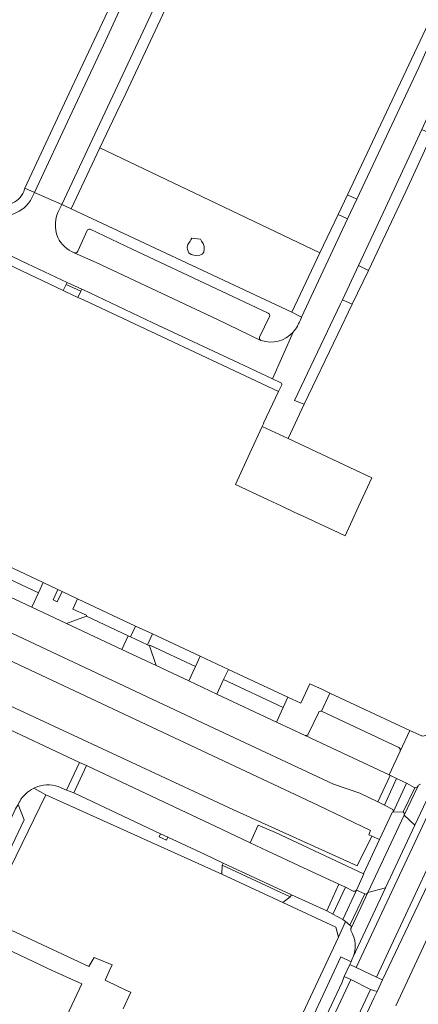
# Model space of a CAD drawing. Header units: metres. Extents: x 151213 to 156373, y 469495 to 475754.
# Tile 161 of 230: x 153879 to 153954, y 473672 to 473857. Entities that reach past the tile are written whole.
import ezdxf

# ---------------------------------------------------------------- set-up
doc = ezdxf.new("R2010")
doc.units = ezdxf.units.M
for name, color, linetype, lineweight in [('B-WE-OG-TERREIN_BEGROEID-GV', 252, 'Continuous', 18), ('B-WE-VH-GESLOTENVERHARDING_ASFALT-GV', 252, 'Continuous', 18), ('B-WE-VH-OPENVERHARDING_BETONELEMENT-GV', 252, 'Continuous', 18), ('B-WE-VH-OPENVERHARDING_BETONSTRAATSTEEN-GV', 252, 'Continuous', 18), ('B-WE-VH-OPENVERHARDING_STRAATBAKSTEEN-GV', 252, 'Continuous', 18), ('B-WE-VH-OPENVERHARDING_TEGEL-GV', 252, 'Continuous', 18)]:
    doc.layers.add(name, color=color, linetype=linetype, lineweight=lineweight)

msp = doc.modelspace()

# ---------------------------------------------------------------- linework, layer by layer
at = {"layer": 'B-WE-OG-TERREIN_BEGROEID-GV', "flags": 128}
for points in [[(153888.942, 473821.171), (153930.358, 473801.741), (153935.63, 473812.9), (153894.341, 473832.556)], [(153911.6, 473815.656), (153913.213, 473815.44), (153913.428, 473815.059), (153913.708, 473814.666), (153913.911, 473814.094), (153913.924, 473813.548), (153913.822, 473813.015), (153913.517, 473812.647), (153913.124, 473812.469), (153912.4, 473812.38), (153911.968, 473812.431), (153911.447, 473812.57), (153911.041, 473812.862), (153910.787, 473813.523), (153910.711, 473813.916), (153910.825, 473814.463), (153911.269, 473815.047), (153911.435, 473815.313)], [(153913.213, 473815.44), (153911.6, 473815.656), (153911.435, 473815.313), (153911.269, 473815.047), (153910.825, 473814.463), (153910.711, 473813.916), (153910.787, 473813.523), (153911.041, 473812.862), (153911.447, 473812.57), (153911.968, 473812.431), (153912.4, 473812.38), (153913.124, 473812.469), (153913.517, 473812.647), (153913.822, 473813.015), (153913.924, 473813.548), (153913.911, 473814.094), (153913.708, 473814.666), (153913.428, 473815.059)]]:
    msp.add_lwpolyline(points, close=True, dxfattribs=at)
for points in [[(153698.572, 473819.759), (153698.253, 473819.302), (153700.177, 473818.327), (153701, 473817.91), (153701.412, 473818.723), (153708.58, 473815.47), (153797.91, 473773.83), (153799.3, 473773.12), (153935.22, 473709.28), (153945.136, 473704.547), (153944.77, 473703.72), (153945.368, 473703.457), (153946.784, 473702.834), (153949.235, 473708.039), (153949.352, 473707.949)], [(153949.143, 473708.551), (153947.701, 473709.266), (153946.474, 473709.872), (153943.092, 473711.539), (153938.194, 473713.202), (153915.731, 473723.719), (153859.035, 473750.339)], [(153874.122, 473724.962), (153890.545, 473717.266), (153891.826, 473716.688), (153893.001, 473716.149), (153917.184, 473704.749), (153922.526, 473702.213), (153924.022, 473705.515), (153927.285, 473704.129), (153943.764, 473696.419), (153946.784, 473702.834), (153945.368, 473703.457), (153942.58, 473697.89), (153919.28, 473708.43), (153875.794, 473728.75)], [(153949.877, 473671.625), (153958.083, 473689.312), (153960.327, 473693.998), (153961.031, 473694.482), (153961.794, 473696.164), (153957.636, 473698.118), (153955.925, 473694.573), (153955.225, 473693.089), (153947.383, 473676.497), (153946.33, 473674.317), (153945.755, 473673.078), (153938.333, 473657.195)]]:
    msp.add_lwpolyline(points, dxfattribs=at)
at = {"layer": 'B-WE-OG-TERREIN_BEGROEID-GV'}
msp.add_lwpolyline([(153949.352, 473707.949, 0.3836192), (153949.143, 473708.551)], format="xyb", dxfattribs=at)
at = {"layer": 'B-WE-VH-GESLOTENVERHARDING_ASFALT-GV', "flags": 128}
for points in [[(153958.492, 473716.177), (153958.32, 473715.816), (153953.447, 473705.495), (153947.937, 473693.757), (153941.789, 473680.681), (153941.68, 473680.449), (153941.669, 473680.425), (153941.461, 473679.903), (153941.25, 473679.368), (153942.434, 473678.795), (153959.7, 473715.594)], [(153946.25, 473677.025), (153963.407, 473713.786), (153959.7, 473715.594), (153942.434, 473678.795)], [(153946.25, 473677.025), (153947.383, 473676.497), (153955.225, 473693.089), (153955.925, 473694.573), (153957.636, 473698.118), (153964.644, 473713.193), (153963.407, 473713.786)], [(153951.436, 473707.401), (153944.622, 473692.899), (153947.937, 473693.757), (153953.447, 473705.495)], [(153941.418, 473676.572), (153945.11, 473674.721), (153946.33, 473674.317), (153947.383, 473676.497), (153946.25, 473677.025), (153942.434, 473678.795), (153941.25, 473679.368), (153940.194, 473677.14)]]:
    msp.add_lwpolyline(points, close=True, dxfattribs=at)
for points in [[(153954.021, 473712.896), (153951.436, 473707.401), (153953.447, 473705.495), (153958.32, 473715.816)], [(153941.789, 473680.681), (153947.937, 473693.757), (153944.622, 473692.899), (153941.469, 473686.211)], [(153941.469, 473686.211), (153941.447, 473686.164)], [(153892.319, 473572.04), (153941.418, 473676.572), (153940.194, 473677.14), (153939.762, 473676.089), (153934.76, 473665.411), (153933.976, 473663.737), (153932.349, 473660.243), (153930.757, 473656.906), (153924.61, 473643.797), (153923.152, 473640.799), (153921.716, 473637.623), (153916.309, 473625.954), (153913.044, 473619.02), (153907.898, 473608.171), (153907.671, 473607.661), (153904.672, 473601.261), (153899.602, 473590.449), (153898.989, 473589.057), (153895.922, 473582.554), (153889.176, 473568.258), (153888.9, 473567.608)], [(153902.474, 473575.879), (153903.577, 473582.966), (153904.813, 473587.591), (153907.119, 473593.569), (153945.11, 473674.721), (153941.418, 473676.572), (153892.319, 473572.04)], [(153907.729, 473591.933), (153913.843, 473604.889), (153922.112, 473622.598), (153929.151, 473637.646), (153938.333, 473657.195), (153945.755, 473673.078), (153946.33, 473674.317), (153945.11, 473674.721), (153907.119, 473593.569), (153904.813, 473587.591), (153903.577, 473582.966), (153902.474, 473575.879), (153899.963, 473548.898)]]:
    msp.add_lwpolyline(points, dxfattribs=at)
at = {"layer": 'B-WE-VH-GESLOTENVERHARDING_ASFALT-GV'}
for points in [[(153954.501, 473713.197, 0.2825111), (153954.021, 473712.896)], [(153941.447, 473686.164, 0.1151186), (153941.441, 473685.747)], [(153941.441, 473685.747, -0.2475307), (153941.789, 473680.681)]]:
    msp.add_lwpolyline(points, format="xyb", dxfattribs=at)
at = {"layer": 'B-WE-VH-OPENVERHARDING_BETONELEMENT-GV', "flags": 128}
for points in [[(153888.04, 473806.941), (153890.785, 473805.681), (153890.979, 473806.071), (153888.238, 473807.342)], [(153905.737, 473703.923), (153905.463, 473703.334), (153906.823, 473702.702), (153907.097, 473703.292)], [(153930.035, 473692.067), (153930.26, 473692.45), (153917.482, 473698.418), (153917.292, 473698.01)]]:
    msp.add_lwpolyline(points, close=True, dxfattribs=at)
at = {"layer": 'B-WE-VH-OPENVERHARDING_BETONSTRAATSTEEN-GV', "flags": 128}
for points in [[(153939.014, 473820.065), (153940.82, 473819.236), (153942.56, 473822.935), (153940.769, 473823.778)], [(153944.74, 473809.6), (153942.846, 473810.489), (153939.842, 473804.091), (153941.666, 473803.235)], [(153890.785, 473805.681), (153888.04, 473806.941), (153887.475, 473805.797), (153887.816, 473805.639), (153890.214, 473804.528)], [(153937.983, 473760.903), (153940.323, 473759.809), (153941.661, 473762.7), (153942.876, 473765.325), (153944.106, 473767.983), (153945.359, 473770.691), (153929.64, 473778.07), (153924.818, 473780.333), (153922.472, 473775.337), (153919.786, 473769.409), (153925.928, 473766.538), (153928.347, 473765.407), (153930.787, 473764.266), (153933.142, 473763.166), (153935.65, 473761.993)], [(153887.286, 473749.338), (153886.358, 473747.447), (153885.563, 473747.822), (153886.455, 473749.743), (153883.726, 473751.037), (153882.825, 473749.117), (153881.568, 473746.388), (153888.085, 473743.337), (153891.814, 473744.705), (153891.817, 473744.902), (153889.25, 473746.044), (153890.167, 473748.006)], [(153891.814, 473744.705), (153888.085, 473743.337), (153898.477, 473738.454), (153899.672, 473741.032)], [(153901.021, 473742.884), (153900.081, 473740.824), (153903.251, 473739.351), (153904.208, 473741.404)], [(153903.643, 473739.192), (153903.251, 473739.351), (153900.081, 473740.824), (153899.672, 473741.032), (153898.477, 473738.454), (153904.907, 473735.458)], [(153912.275, 473735.295), (153911.019, 473732.582), (153916.275, 473730.112), (153917.554, 473732.851), (153918.465, 473734.732), (153913.188, 473737.194)], [(153889.437, 473711.57), (153891.826, 473716.688), (153890.545, 473717.266), (153888.095, 473712.098)], [(153936.925, 473689.471), (153939.155, 473694.444), (153934.136, 473696.768), (153932.391, 473697.605), (153925.698, 473700.707), (153922.526, 473702.213), (153917.184, 473704.749), (153893.001, 473716.149), (153891.826, 473716.688), (153889.437, 473711.57), (153905.737, 473703.923), (153907.097, 473703.292), (153914.112, 473700.033), (153917.482, 473698.418), (153930.26, 473692.45)], [(153948.764, 473714.862), (153946.474, 473709.872), (153947.701, 473709.266), (153950.01, 473714.266), (153948.983, 473714.781)], [(153872.215, 473694.892), (153875.044, 473695.813), (153880.17, 473706.535), (153879.016, 473709.408), (153878.515, 473708.587)], [(153939.155, 473694.444), (153936.925, 473689.471), (153938.047, 473688.799), (153940.407, 473693.873)], [(153940.397, 473687.46), (153941.255, 473686.78), (153944.02, 473692.622), (153942.474, 473693.323), (153939.906, 473687.849)]]:
    msp.add_lwpolyline(points, close=True, dxfattribs=at)
for points in [[(153891.949, 473817.053), (153890.202, 473813.175)], [(153925.939, 473801.572), (153916.106, 473806.21), (153900.388, 473813.579), (153892.527, 473817.308)], [(153889.533, 473812.899), (153893.64, 473811.056), (153916.435, 473800.385), (153924.556, 473796.437)], [(153924.298, 473797.071), (153926.155, 473800.943)], [(153935.935, 473726.878), (153937.504, 473730.277), (153936.073, 473730.948), (153933.728, 473732.048), (153932.014, 473728.43), (153929.626, 473729.53), (153928.725, 473727.611)], [(153928.725, 473727.611), (153927.461, 473724.864), (153932.837, 473722.355)], [(153935.335, 473726.61), (153933.445, 473722.58)], [(153933.445, 473722.58), (153935.335, 473726.61)], [(153950.389, 473720.102), (153935.935, 473726.878)], [(153887.075, 473712.552), (153888.095, 473712.098), (153890.545, 473717.266), (153874.122, 473724.962), (153871.604, 473719.903)], [(153932.837, 473722.355), (153940.835, 473718.609), (153948.588, 473714.946), (153950.662, 473719.43)], [(153949.352, 473707.949), (153951.84, 473713.412), (153950.01, 473714.266), (153947.701, 473709.266), (153949.143, 473708.551)], [(153881.954, 473712.454), (153882.691, 473712.754)], [(153953.404, 473712.556), (153951.23, 473708.033)], [(153951.436, 473707.401), (153954.021, 473712.896)], [(153878.515, 473708.587), (153879.016, 473709.408), (153879.23, 473709.831), (153879.311, 473709.98)], [(153940.407, 473693.873), (153938.047, 473688.799), (153939.906, 473687.849), (153942.474, 473693.323)], [(153941.885, 473693.14), (153940.407, 473693.873)], [(153944.02, 473692.622), (153941.255, 473686.78)], [(153941.469, 473686.211), (153944.622, 473692.899)], [(153898.687, 473671.065), (153900.15, 473674.184), (153900.113, 473674.168), (153899.204, 473674.595), (153895.713, 473676.247), (153895.314, 473676.437), (153896.119, 473678.158), (153896.66, 473679.34), (153893.3, 473680.69), (153892.27, 473679), (153874.71, 473687.21)], [(153873.11, 473684.06), (153885.497, 473678.202), (153890.974, 473675.727), (153889.604, 473672.826), (153886.013, 473665.239)]]:
    msp.add_lwpolyline(points, dxfattribs=at)
at = {"layer": 'B-WE-VH-OPENVERHARDING_BETONSTRAATSTEEN-GV'}
for points in [[(153892.527, 473817.308, 0.3514931), (153891.949, 473817.053)], [(153890.202, 473813.175, -0.3797822), (153889.533, 473812.899)], [(153926.155, 473800.943, 0.4550748), (153925.939, 473801.572)], [(153924.556, 473796.437, -0.3814396), (153924.298, 473797.071)], [(153935.935, 473726.878, 0.4128538), (153935.335, 473726.61)], [(153935.335, 473726.61, -0.4128538), (153935.935, 473726.878)], [(153933.445, 473722.58, -0.3831031), (153932.837, 473722.355)], [(153932.837, 473722.355, 0.3831031), (153933.445, 473722.58)], [(153950.662, 473719.43, 0.3438311), (153950.389, 473720.102)], [(153879.311, 473709.98, -0.1530138), (153881.954, 473712.454)], [(153882.691, 473712.754, -0.1934404), (153887.075, 473712.552)], [(153954.021, 473712.896, -0.3208332), (153953.404, 473712.556)], [(153949.143, 473708.551, -0.3836192), (153949.352, 473707.949)], [(153951.23, 473708.033, -0.2530938), (153951.436, 473707.401)], [(153942.474, 473693.323, -0.2831056), (153941.885, 473693.14)], [(153944.622, 473692.899, -0.3538154), (153944.02, 473692.622)], [(153941.255, 473686.78, -0.3898724), (153941.469, 473686.211)]]:
    msp.add_lwpolyline(points, format="xyb", dxfattribs=at)
at = {"layer": 'B-WE-VH-OPENVERHARDING_STRAATBAKSTEEN-GV', "flags": 128}
for points in [[(153898.678, 473859.732), (153895, 473851.85), (153889.17, 473839.37), (153882.09, 473824.223), (153887.2, 473821.947), (153912.966, 473876.938)], [(153928.417, 473788.003), (153927.83, 473786.871), (153925.027, 473780.965), (153925.099, 473780.931), (153924.818, 473780.333), (153929.64, 473778.07), (153932.65, 473784.5), (153930.87, 473785.21), (153939.48, 473803.32), (153939.842, 473804.091), (153942.846, 473810.489), (153947.94, 473821.34), (153954.737, 473836.046), (153956.01, 473838.8), (153962.545, 473852.441), (153962.587, 473852.528), (153962.56, 473852.54), (153957.452, 473854.921), (153954.2, 473847.68), (153942.56, 473822.935), (153940.82, 473819.236), (153932.148, 473800.802), (153932.179, 473800.786), (153931.698, 473799.761)], [(153836.036, 473831.887), (153836.27, 473831.802), (153843.297, 473828.468), (153850.783, 473824.947), (153850.793, 473824.942), (153856.259, 473822.386), (153866.154, 473817.672), (153871.445, 473815.248), (153880.762, 473810.84), (153888.238, 473807.342), (153890.979, 473806.071), (153891.144, 473805.98), (153904.291, 473799.758), (153920.321, 473792.279), (153926.742, 473789.251), (153930.587, 473798.001)], [(153886.801, 473821.056), (153887.2, 473821.947), (153882.09, 473824.223), (153881.608, 473823.203)], [(153924.572, 473796.43), (153924.559, 473796.436), (153924.557, 473796.437), (153924.556, 473796.437), (153916.435, 473800.385), (153893.64, 473811.056), (153889.533, 473812.899)], [(153930.587, 473798.001), (153926.742, 473789.251), (153928.279, 473788.528)], [(153859.035, 473750.339), (153915.731, 473723.719), (153938.194, 473713.202), (153943.092, 473711.539), (153946.474, 473709.872), (153948.764, 473714.862), (153948.588, 473714.946), (153940.835, 473718.609), (153932.837, 473722.355), (153927.461, 473724.864), (153916.275, 473730.112), (153911.019, 473732.582), (153904.907, 473735.458), (153898.477, 473738.454), (153888.085, 473743.337), (153881.568, 473746.388), (153869.299, 473752.153)]]:
    msp.add_lwpolyline(points, dxfattribs=at)
at = {"layer": 'B-WE-VH-OPENVERHARDING_STRAATBAKSTEEN-GV'}
for points in [[(153881.608, 473823.203, -0.3953893), (153873.679, 473820.358)], [(153886.483, 473815.771, -0.2444571), (153886.801, 473821.056)], [(153889.533, 473812.899, -0.1877672), (153886.483, 473815.771)], [(153931.407, 473799.144, -0.0615661), (153930.587, 473798.001)], [(153931.698, 473799.761, -0.0308185), (153931.407, 473799.144)], [(153930.587, 473798.001, -0.2934338), (153924.572, 473796.43)], [(153928.279, 473788.528, -0.3811533), (153928.417, 473788.003)]]:
    msp.add_lwpolyline(points, format="xyb", dxfattribs=at)
at = {"layer": 'B-WE-VH-OPENVERHARDING_TEGEL-GV', "flags": 128}
for points in [[(153889.17, 473839.37), (153895, 473851.85), (153898.678, 473859.732), (153907.24, 473878.08), (153907.36, 473878.35), (153907.87, 473879.52), (153907.927, 473879.757), (153907.914, 473879.762), (153906.297, 473880.445), (153888.58, 473842.85), (153880.297, 473825.022), (153882.09, 473824.223)], [(153888.942, 473821.171), (153894.341, 473832.556), (153897.409, 473839.027), (153899.2, 473842.8), (153914.768, 473876.094), (153912.966, 473876.938), (153887.2, 473821.947)], [(153954.465, 473863.405), (153953.516, 473861.551), (153955.6, 473860.57), (153955.93, 473860.02), (153956.17, 473859.47), (153956.36, 473858.9), (153956.53, 473858.19), (153956.58, 473857.61), (153956.48, 473857.01), (153940.769, 473823.778), (153942.56, 473822.935), (153954.2, 473847.68), (153957.452, 473854.921), (153957.99, 473856.12), (153958.17, 473856.89), (153958.24, 473857.5), (153958.24, 473858.31), (153958.1, 473859.27), (153957.92, 473860.22), (153957.43, 473861.07), (153956.82, 473861.84), (153956.38, 473862.29), (153955.75, 473862.8)], [(153956.64, 473835.14), (153954.737, 473836.046), (153947.94, 473821.34), (153942.846, 473810.489), (153944.74, 473809.6), (153951.73, 473824.42)], [(153856.067, 473821.975), (153855.533, 473820.835), (153865.431, 473816.161), (153870.687, 473813.736), (153887.475, 473805.797), (153888.04, 473806.941), (153888.238, 473807.342), (153880.762, 473810.84), (153871.445, 473815.248), (153866.154, 473817.672), (153856.259, 473822.386)], [(153930.358, 473801.741), (153932.148, 473800.802), (153940.82, 473819.236), (153939.014, 473820.065), (153935.63, 473812.9)], [(153939.842, 473804.091), (153939.48, 473803.32), (153930.87, 473785.21), (153932.65, 473784.5), (153938.95, 473797.61), (153941.666, 473803.235)], [(153870.591, 473754.864), (153882.825, 473749.117), (153883.726, 473751.037), (153871.449, 473756.783)], [(153886.455, 473749.743), (153885.563, 473747.822), (153886.358, 473747.447), (153887.286, 473749.338)], [(153890.167, 473748.006), (153889.25, 473746.044), (153891.817, 473744.902), (153891.814, 473744.705), (153899.672, 473741.032), (153900.081, 473740.824), (153901.021, 473742.884)], [(153903.251, 473739.351), (153903.643, 473739.192), (153903.748, 473739.3), (153912.275, 473735.295), (153913.188, 473737.194), (153904.208, 473741.404)], [(153918.465, 473734.732), (153917.554, 473732.851), (153928.725, 473727.611), (153929.626, 473729.53)], [(153951.84, 473713.412), (153949.352, 473707.949), (153951.23, 473708.033), (153953.404, 473712.556)], [(153930.035, 473692.067), (153917.292, 473698.01), (153917.234, 473696.319), (153928.635, 473691.022)], [(153930.035, 473692.067), (153928.635, 473691.022), (153938.59, 473686.39), (153939.103, 473684.517), (153940.397, 473687.46), (153939.906, 473687.849), (153938.047, 473688.799), (153936.925, 473689.471), (153930.26, 473692.45)]]:
    msp.add_lwpolyline(points, close=True, dxfattribs=at)
for points in [[(153882.09, 473824.223), (153880.297, 473825.022), (153880.204, 473824.812)], [(153881.608, 473823.203), (153882.09, 473824.223)], [(153931.698, 473799.761), (153932.179, 473800.786), (153932.148, 473800.802), (153930.358, 473801.741), (153888.942, 473821.171), (153887.2, 473821.947), (153886.801, 473821.056)], [(153890.202, 473813.175), (153891.949, 473817.053)], [(153892.527, 473817.308), (153900.388, 473813.579), (153916.106, 473806.21), (153925.939, 473801.572)], [(153890.785, 473805.681), (153890.214, 473804.528), (153891.376, 473803.988), (153927.83, 473786.871), (153928.417, 473788.003)], [(153928.279, 473788.528), (153926.742, 473789.251), (153920.321, 473792.279), (153904.291, 473799.758), (153891.144, 473805.98), (153890.979, 473806.071), (153890.785, 473805.681)], [(153926.155, 473800.943), (153924.298, 473797.071)], [(153924.556, 473796.437), (153924.557, 473796.437), (153924.559, 473796.436), (153924.572, 473796.43)], [(153958.32, 473715.816), (153958.492, 473716.177), (153960.171, 473719.759), (153958.32, 473720.72), (153964.6, 473734.193), (153962.748, 473735.142), (153956.9, 473722.66), (153954.843, 473722.193), (153952.467, 473723.303), (153950.662, 473719.43), (153948.588, 473714.946), (153948.764, 473714.862), (153948.983, 473714.781), (153950.01, 473714.266)], [(153950.662, 473719.43), (153952.467, 473723.303), (153937.504, 473730.277), (153935.935, 473726.878), (153950.389, 473720.102)], [(153950.01, 473714.266), (153951.84, 473713.412), (153953.404, 473712.556)], [(153872.997, 473688.343), (153884.24, 473711.23), (153881.954, 473712.454)], [(153882.691, 473712.754), (153881.954, 473712.454), (153884.24, 473711.23), (153917.234, 473696.319), (153917.292, 473698.01), (153917.482, 473698.418), (153914.112, 473700.033), (153907.097, 473703.292)], [(153907.097, 473703.292), (153906.823, 473702.702), (153905.463, 473703.334), (153905.737, 473703.923), (153889.437, 473711.57), (153888.095, 473712.098), (153887.075, 473712.552)], [(153879.311, 473709.98), (153879.23, 473709.831), (153879.016, 473709.408), (153880.17, 473706.535), (153875.044, 473695.813), (153872.215, 473694.892)], [(153951.23, 473708.033), (153949.352, 473707.949), (153949.235, 473708.039), (153946.784, 473702.834), (153943.764, 473696.419)], [(153944.622, 473692.899), (153951.436, 473707.401)], [(153942.474, 473693.323), (153943.885, 473696.361), (153943.764, 473696.419), (153927.285, 473704.129), (153924.022, 473705.515), (153922.526, 473702.213), (153925.698, 473700.707)], [(153925.698, 473700.707), (153932.391, 473697.605), (153934.136, 473696.768), (153939.155, 473694.444), (153940.407, 473693.873), (153941.885, 473693.14)], [(153943.764, 473696.419), (153943.885, 473696.361), (153942.474, 473693.323), (153944.02, 473692.622)], [(153941.255, 473686.78), (153940.397, 473687.46), (153939.103, 473684.517), (153930.98, 473667.182), (153932.778, 473666.34), (153939.527, 473680.809), (153941.461, 473679.903), (153941.669, 473680.425), (153941.68, 473680.449), (153941.789, 473680.681)], [(153941.447, 473686.164), (153941.469, 473686.211)]]:
    msp.add_lwpolyline(points, dxfattribs=at)
at = {"layer": 'B-WE-VH-OPENVERHARDING_TEGEL-GV'}
for points in [[(153873.679, 473820.358, 0.3953893), (153881.608, 473823.203)], [(153880.204, 473824.812, -0.4405198), (153874.65, 473822.109)], [(153886.801, 473821.056, 0.2444571), (153886.483, 473815.771)], [(153886.483, 473815.771, 0.1877672), (153889.533, 473812.899)], [(153891.949, 473817.053, -0.3514931), (153892.527, 473817.308)], [(153889.533, 473812.899, 0.3797822), (153890.202, 473813.175)], [(153925.939, 473801.572, -0.4550748), (153926.155, 473800.943)], [(153930.587, 473798.001, 0.0615661), (153931.407, 473799.144)], [(153931.407, 473799.144, 0.0308185), (153931.698, 473799.761)], [(153924.572, 473796.43, 0.2934338), (153930.587, 473798.001)], [(153924.298, 473797.071, 0.3814396), (153924.556, 473796.437)], [(153928.417, 473788.003, 0.3811533), (153928.279, 473788.528)], [(153950.389, 473720.102, -0.3438311), (153950.662, 473719.43)], [(153881.954, 473712.454, 0.1530138), (153879.311, 473709.98)], [(153887.075, 473712.552, 0.1934404), (153882.691, 473712.754)], [(153953.404, 473712.556, 0.3208332), (153954.021, 473712.896)], [(153954.021, 473712.896, -0.2825111), (153954.501, 473713.197)], [(153951.436, 473707.401, 0.2530938), (153951.23, 473708.033)], [(153941.885, 473693.14, 0.2831056), (153942.474, 473693.323)], [(153944.02, 473692.622, 0.3538154), (153944.622, 473692.899)], [(153941.469, 473686.211, 0.3898724), (153941.255, 473686.78)], [(153941.441, 473685.747, -0.1151186), (153941.447, 473686.164)], [(153941.789, 473680.681, 0.2475307), (153941.441, 473685.747)]]:
    msp.add_lwpolyline(points, format="xyb", dxfattribs=at)

doc.saveas('drawing.dxf')
